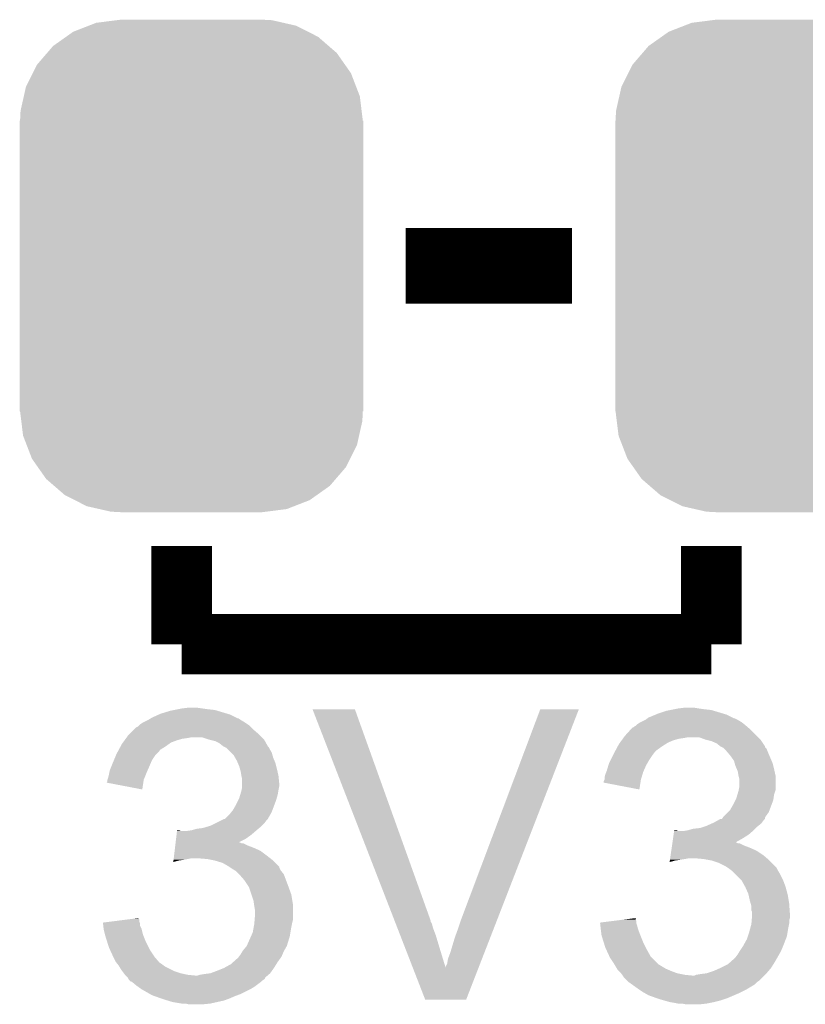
# Model space of a CAD drawing. Extents: x -1.3 to 24.2, y -3.9 to 39.2.
# Tile 6 of 34: x 8.9 to 11.5, y 2.7 to 6. Entities that reach past the tile are written whole.
import ezdxf

# ---------------------------------------------------------------- set-up
doc = ezdxf.new("R2010")
doc.units = 0
doc.layers.get('0').update_dxf_attribs({"linetype": 'CONTINUOUS'})
doc.layers.add('POWERMONITOR_CLICK_V100_GTO', color=14, linetype='CONTINUOUS')
doc.layers.add('POWERMONITOR_CLICK_V100_GTS', color=12, linetype='CONTINUOUS')

# ---------------------------------------------------------------- blocks, each defined once
blk = doc.blocks.new('CUSTOM_57')
for points in [[(-0.251122, 0.82504), (-0.23749, 0.82677), (0.27044, 0.82504), (0.23749, 0.82677)], [(-0.396894, 0.786286), (-0.344522, 0.80667), (0.391508, 0.786286), (0.351232, 0.80667)], [(-0.344522, 0.80667), (-0.319682, 0.816338), (0.351232, 0.80667), (0.308712, 0.816338)], [(-0.319682, 0.816338), (-0.251122, 0.82504), (0.308712, 0.816338), (0.27044, 0.82504)], [(-0.464512, 0.738408), (-0.420946, 0.769256), (0.460796, 0.738408), (0.425156, 0.769256)], [(-0.420946, 0.769256), (-0.396894, 0.786286), (0.425156, 0.769256), (0.391508, 0.786286)], [(-0.484594, 0.715032), (-0.464512, 0.738408), (0.4878, 0.715032), (0.460796, 0.738408)], [(-0.5185, 0.67556), (-0.484594, 0.715032), (0.515528, 0.67556), (0.4878, 0.715032)], [(-0.532704, 0.647234), (-0.5185, 0.67556), (0.535424, 0.647234), (0.515528, 0.67556)], [(-0.555636, 0.601496), (-0.532704, 0.647234), (0.55303, 0.601496), (0.535424, 0.647234)], [(-0.562694, 0.569912), (-0.555636, 0.601496), (0.565186, 0.569912), (0.55303, 0.601496)], [(-0.573704, 0.520636), (-0.562694, 0.569912), (0.571254, 0.520636), (0.565186, 0.569912)], [(-0.57531, 0.48768), (-0.573704, 0.520636), (0.57531, 0.48768), (0.571254, 0.520636)], [(-0.57658, -0.48768), (-0.57658, 0.48768), (0.57658, -0.48768), (0.57658, 0.48768)], [(-0.571252, -0.520636), (-0.57531, -0.48768), (0.573704, -0.520636), (0.57531, -0.48768)], [(-0.565186, -0.569912), (-0.571252, -0.520636), (0.562692, -0.569912), (0.573704, -0.520636)], [(-0.553028, -0.601496), (-0.565186, -0.569912), (0.555636, -0.601496), (0.562692, -0.569912)], [(-0.535424, -0.647234), (-0.553028, -0.601496), (0.532702, -0.647234), (0.555636, -0.601496)], [(-0.515526, -0.67556), (-0.535424, -0.647234), (0.5185, -0.67556), (0.532702, -0.647234)], [(-0.4878, -0.715032), (-0.515526, -0.67556), (0.484592, -0.715032), (0.5185, -0.67556)], [(-0.460794, -0.738408), (-0.4878, -0.715032), (0.464512, -0.738408), (0.484592, -0.715032)], [(-0.425156, -0.769256), (-0.460794, -0.738408), (0.420944, -0.769256), (0.464512, -0.738408)], [(-0.391506, -0.786286), (-0.425156, -0.769256), (0.396894, -0.786286), (0.420944, -0.769256)], [(-0.351232, -0.80667), (-0.391506, -0.786286), (0.34452, -0.80667), (0.396894, -0.786286)], [(-0.30871, -0.816338), (-0.351232, -0.80667), (0.319682, -0.816338), (0.34452, -0.80667)], [(-0.27044, -0.82504), (-0.30871, -0.816338), (0.25112, -0.82504), (0.319682, -0.816338)], [(-0.23749, -0.82677), (-0.27044, -0.82504), (0.23749, -0.82677), (0.25112, -0.82504)]]:
    blk.add_solid(points)

msp = doc.modelspace()

# ---------------------------------------------------------------- linework, layer by layer
at = {"layer": 'POWERMONITOR_CLICK_V100_GTO'}
for points, const_width in [([(10.14984, 5.1562), (10.70864, 5.1562)], 0.254), ([(9.398, 3.8862), (9.398, 4.2164)], 0.2032), ([(11.176, 3.8862), (11.176, 4.2164)], 0.2032), ([(9.398, 3.8862), (11.176, 3.8862)], 0.2032)]:
    msp.add_lwpolyline(points, dxfattribs=dict(at, const_width=const_width))
for points in [[(9.3853, 3.66776), (9.398, 3.6703), (9.4869, 3.66776), (9.46912, 3.6703)], [(9.398, 3.6703), (9.418322, 3.67284), (9.46912, 3.6703), (9.45134, 3.67284)], [(11.05154, 3.66776), (11.06424, 3.6703), (11.15314, 3.66776), (11.13536, 3.6703)], [(11.06424, 3.6703), (11.084562, 3.67284), (11.13536, 3.6703), (11.120122, 3.67284)], [(9.286238, 3.6322), (9.2947, 3.637276), (9.596118, 3.6322), (9.588506, 3.637276)], [(9.2947, 3.637276), (9.294706, 3.63728), (9.588506, 3.637276), (9.585964, 3.63728)], [(9.294706, 3.63728), (9.298942, 3.63982), (9.585964, 3.63728), (9.580884, 3.63982)], [(9.298942, 3.63982), (9.32129, 3.64998), (9.580884, 3.63982), (9.56056, 3.64998)], [(9.32129, 3.64998), (9.326882, 3.652522), (9.56056, 3.64998), (9.552088, 3.652522)], [(9.326882, 3.652522), (9.3599, 3.66268), (9.552088, 3.652522), (9.51823, 3.66268)], [(9.3599, 3.66268), (9.3726, 3.66522), (9.51823, 3.66268), (9.509762, 3.66522)], [(9.3726, 3.66522), (9.3853, 3.66776), (9.509762, 3.66522), (9.4869, 3.66776)], [(9.837456, 3.667742), (9.83745, 3.667756), (9.979664, 3.667742), (9.83745, 3.667756)], [(10.112406, 2.959096), (9.837456, 3.667742), (10.23366, 2.959096), (9.979664, 3.667742)], [(10.33526, 2.9591), (10.601964, 3.667728), (10.456512, 2.9591), (10.731488, 3.667728)], [(10.601964, 3.667728), (10.601978, 3.66776), (10.731488, 3.667728), (10.601978, 3.66776)], [(10.955018, 3.632202), (10.961786, 3.637278), (11.264896, 3.632202), (11.254744, 3.637278)], [(10.961786, 3.637278), (10.96179, 3.63728), (11.254744, 3.637278), (11.252204, 3.63728)], [(10.96179, 3.63728), (10.965178, 3.63982), (11.252204, 3.63728), (11.247124, 3.63982)], [(10.965178, 3.63982), (10.989562, 3.64998), (11.247124, 3.63982), (11.2268, 3.64998)], [(10.989562, 3.64998), (10.99566, 3.65252), (11.2268, 3.64998), (11.218334, 3.65252)], [(10.99566, 3.65252), (11.026142, 3.66268), (11.218334, 3.65252), (11.18447, 3.66268)], [(11.026142, 3.66268), (11.03884, 3.66522), (11.18447, 3.66268), (11.176002, 3.66522)], [(11.03884, 3.66522), (11.05154, 3.66776), (11.176002, 3.66522), (11.15314, 3.66776)], [(9.237982, 3.59918), (9.245604, 3.606802), (9.6393, 3.59918), (9.631678, 3.606802)], [(9.245604, 3.606802), (9.250678, 3.609342), (9.631678, 3.606802), (9.629138, 3.609342)], [(9.250678, 3.609342), (9.255756, 3.614418), (9.629138, 3.609342), (9.624062, 3.614418)], [(9.255756, 3.614418), (9.2583, 3.61696), (9.624062, 3.614418), (9.620252, 3.61696)], [(9.2583, 3.61696), (9.265922, 3.62204), (9.620252, 3.61696), (9.612632, 3.62204)], [(9.265922, 3.62204), (9.271004, 3.624582), (9.612632, 3.62204), (9.60882, 3.624582)], [(9.271004, 3.624582), (9.286238, 3.6322), (9.60882, 3.624582), (9.596118, 3.6322)], [(10.904916, 3.599182), (10.911844, 3.6068), (11.30808, 3.599182), (11.299192, 3.6068)], [(10.911844, 3.6068), (10.914386, 3.606806), (11.299192, 3.6068), (11.299186, 3.606806)], [(10.914386, 3.606806), (10.916924, 3.609342), (11.299186, 3.606806), (11.296226, 3.609342)], [(10.916924, 3.609342), (10.921998, 3.611882), (11.296226, 3.609342), (11.293262, 3.611882)], [(10.921998, 3.611882), (10.924536, 3.61442), (11.293262, 3.611882), (11.2903, 3.61442)], [(10.924536, 3.61442), (10.92708, 3.61696), (11.2903, 3.61442), (11.287126, 3.61696)], [(10.92708, 3.61696), (10.934702, 3.62204), (11.287126, 3.61696), (11.280776, 3.62204)], [(10.934702, 3.62204), (10.93978, 3.62458), (11.280776, 3.62204), (11.2776, 3.62458)], [(10.93978, 3.62458), (10.955014, 3.6322), (11.2776, 3.62458), (11.264898, 3.6322)], [(10.955014, 3.6322), (10.955018, 3.632202), (11.264898, 3.6322), (11.264896, 3.632202)], [(9.21027, 3.5687), (9.212118, 3.57124), (9.400538, 3.5687), (9.41832, 3.57124)], [(9.212118, 3.57124), (9.213966, 3.57378), (9.41832, 3.57124), (9.431018, 3.57378)], [(9.213966, 3.57378), (9.217662, 3.57886), (9.667242, 3.57378), (9.662162, 3.57886)], [(9.217662, 3.57886), (9.222744, 3.583942), (9.662162, 3.57886), (9.65708, 3.583942)], [(9.222744, 3.583942), (9.237982, 3.59918), (9.65708, 3.583942), (9.6393, 3.59918)], [(9.489442, 3.56616), (9.466576, 3.57378), (9.674862, 3.56616), (9.667242, 3.57378)], [(10.87905, 3.5687), (10.880898, 3.57124), (11.066778, 3.5687), (11.08456, 3.57124)], [(10.880898, 3.57124), (10.882744, 3.57378), (11.08456, 3.57124), (11.097258, 3.57378)], [(10.882744, 3.57378), (10.886442, 3.578862), (11.333482, 3.57378), (11.3284, 3.578862)], [(10.886442, 3.578862), (10.904916, 3.599182), (11.3284, 3.578862), (11.30808, 3.599182)], [(11.155678, 3.566162), (11.135356, 3.57378), (11.3411, 3.566162), (11.333482, 3.57378)], [(9.18639, 3.530588), (9.193236, 3.5433), (9.32434, 3.530588), (9.34466, 3.5433)], [(9.193236, 3.5433), (9.19734, 3.550922), (9.34466, 3.5433), (9.35533, 3.550922)], [(9.19734, 3.550922), (9.201032, 3.555998), (9.35533, 3.550922), (9.362438, 3.555998)], [(9.201032, 3.555998), (9.206576, 3.56362), (9.362438, 3.555998), (9.38276, 3.56362)], [(9.206576, 3.56362), (9.21027, 3.5687), (9.38276, 3.56362), (9.400538, 3.5687)], [(9.489452, 3.566158), (9.489442, 3.56616), (9.674862, 3.566158), (9.674862, 3.56616)], [(9.509758, 3.561082), (9.489452, 3.566158), (9.677684, 3.561082), (9.674862, 3.566158)], [(9.524998, 3.553462), (9.509758, 3.561082), (9.681918, 3.553462), (9.677684, 3.561082)], [(9.5377, 3.543302), (9.524998, 3.553462), (9.687562, 3.543302), (9.681918, 3.553462)], [(9.537702, 3.5433), (9.5377, 3.543302), (9.687564, 3.5433), (9.687562, 3.543302)], [(9.54279, 3.540756), (9.537702, 3.5433), (9.690102, 3.540756), (9.687564, 3.5433)], [(9.547856, 3.538222), (9.54279, 3.540756), (9.69137, 3.538222), (9.690102, 3.540756)], [(9.550396, 3.535682), (9.547856, 3.538222), (9.69264, 3.535682), (9.69137, 3.538222)], [(10.855176, 3.530598), (10.862016, 3.5433), (10.993118, 3.530598), (11.010902, 3.5433)], [(10.862016, 3.5433), (10.86612, 3.550922), (11.010902, 3.5433), (11.023096, 3.550922)], [(10.86612, 3.550922), (10.86981, 3.555998), (11.023096, 3.550922), (11.03122, 3.555998)], [(10.86981, 3.555998), (10.875354, 3.56362), (11.03122, 3.555998), (11.048998, 3.56362)], [(10.875354, 3.56362), (10.87905, 3.5687), (11.048998, 3.56362), (11.066778, 3.5687)], [(11.155686, 3.56616), (11.155678, 3.566162), (11.3411, 3.56616), (11.3411, 3.566162)], [(11.175998, 3.56108), (11.155686, 3.56616), (11.344488, 3.56108), (11.3411, 3.56616)], [(11.193778, 3.55346), (11.175998, 3.56108), (11.349566, 3.55346), (11.344488, 3.56108)], [(11.206482, 3.5433), (11.193778, 3.55346), (11.35634, 3.5433), (11.349566, 3.55346)], [(11.206486, 3.543298), (11.206482, 3.5433), (11.35634, 3.543298), (11.35634, 3.5433)], [(11.211574, 3.540754), (11.206486, 3.543298), (11.356346, 3.540754), (11.35634, 3.543298)], [(11.216636, 3.538222), (11.211574, 3.540754), (11.358878, 3.538222), (11.356346, 3.540754)], [(11.219184, 3.535676), (11.216636, 3.538222), (11.36142, 3.535676), (11.358878, 3.538222)], [(9.171094, 3.497582), (9.177442, 3.51282), (9.29894, 3.497582), (9.3091, 3.51282)], [(9.177442, 3.51282), (9.17956, 3.5179), (9.3091, 3.51282), (9.31418, 3.5179)], [(9.17956, 3.5179), (9.185026, 3.528054), (9.31418, 3.5179), (9.324334, 3.528054)], [(9.185026, 3.528054), (9.18639, 3.530588), (9.324334, 3.528054), (9.32434, 3.530588)], [(9.563096, 3.522982), (9.550396, 3.535682), (9.700262, 3.522982), (9.69264, 3.535682)], [(9.573258, 3.512818), (9.563096, 3.522982), (9.703166, 3.512818), (9.700262, 3.522982)], [(9.577616, 3.505198), (9.573258, 3.512818), (9.70534, 3.505198), (9.703166, 3.512818)], [(9.58342, 3.495042), (9.577616, 3.505198), (9.709694, 3.495042), (9.70534, 3.505198)], [(10.83818, 3.497582), (10.8458, 3.51282), (10.967722, 3.497582), (10.97788, 3.51282)], [(10.8458, 3.51282), (10.84834, 3.5179), (10.97788, 3.51282), (10.98169, 3.5179)], [(10.84834, 3.5179), (10.851074, 3.522978), (10.98169, 3.5179), (10.9855, 3.522978)], [(10.851074, 3.522978), (10.855176, 3.530598), (10.9855, 3.522978), (10.993118, 3.530598)], [(11.224262, 3.5306), (11.219184, 3.535676), (11.363452, 3.5306), (11.36142, 3.535676)], [(11.230794, 3.52298), (11.224262, 3.5306), (11.3665, 3.52298), (11.363452, 3.5306)], [(11.2395, 3.51282), (11.230794, 3.52298), (11.370856, 3.51282), (11.3665, 3.52298)], [(11.252198, 3.495044), (11.2395, 3.51282), (11.378472, 3.495044), (11.370856, 3.51282)], [(9.156702, 3.462022), (9.163812, 3.4798), (9.283418, 3.462022), (9.29132, 3.4798)], [(9.163812, 3.4798), (9.16686, 3.48742), (9.29132, 3.4798), (9.294584, 3.48742)], [(9.16686, 3.48742), (9.171094, 3.497582), (9.294584, 3.48742), (9.29894, 3.497582)], [(9.586688, 3.487418), (9.58342, 3.495042), (9.71296, 3.487418), (9.709694, 3.495042)], [(9.59104, 3.477262), (9.586688, 3.487418), (9.7155, 3.477262), (9.71296, 3.487418)], [(9.593944, 3.4671), (9.59104, 3.477262), (9.71804, 3.4671), (9.7155, 3.477262)], [(10.82548, 3.462018), (10.830812, 3.479798), (10.949654, 3.462018), (10.95756, 3.479798)], [(10.830812, 3.479798), (10.8331, 3.48742), (10.95756, 3.479798), (10.961914, 3.48742)], [(10.8331, 3.48742), (10.83818, 3.497582), (10.961914, 3.48742), (10.967722, 3.497582)], [(11.254378, 3.487418), (11.252198, 3.495044), (11.38174, 3.487418), (11.378472, 3.495044)], [(11.257278, 3.47726), (11.254378, 3.487418), (11.38428, 3.47726), (11.38174, 3.487418)], [(11.261634, 3.4671), (11.257278, 3.47726), (11.38682, 3.4671), (11.38428, 3.47726)], [(9.149082, 3.431542), (9.151618, 3.43916), (9.271, 3.431542), (9.274048, 3.43916)], [(9.151618, 3.43916), (9.15416, 3.44932), (9.274048, 3.43916), (9.278112, 3.44932)], [(9.15416, 3.44932), (9.155684, 3.45694), (9.278112, 3.44932), (9.28116, 3.45694)], [(9.155684, 3.45694), (9.156702, 3.462022), (9.28116, 3.45694), (9.283418, 3.462022)], [(9.59612, 3.459482), (9.593944, 3.4671), (9.719734, 3.459482), (9.71804, 3.4671)], [(9.59866, 3.44424), (9.59612, 3.459482), (9.72312, 3.44424), (9.719734, 3.459482)], [(9.598662, 3.444238), (9.59866, 3.44424), (9.72312, 3.444238), (9.72312, 3.44424)], [(9.6012, 3.434082), (9.598662, 3.444238), (9.724136, 3.434082), (9.72312, 3.444238)], [(10.81786, 3.439162), (10.820402, 3.449322), (10.942064, 3.439162), (10.945112, 3.449322)], [(10.81786, 3.431544), (10.81786, 3.439162), (10.93978, 3.431544), (10.942064, 3.439162)], [(10.820402, 3.449322), (10.823448, 3.45694), (10.945112, 3.449322), (10.947398, 3.45694)], [(10.823448, 3.45694), (10.82548, 3.462018), (10.947398, 3.45694), (10.949654, 3.462018)], [(11.264898, 3.459482), (11.261634, 3.4671), (11.388514, 3.459482), (11.38682, 3.4671)], [(11.26744, 3.44424), (11.264898, 3.459482), (11.3919, 3.44424), (11.388514, 3.459482)], [(11.267442, 3.444238), (11.26744, 3.44424), (11.3919, 3.444238), (11.3919, 3.44424)], [(11.26998, 3.434082), (11.267442, 3.444238), (11.391898, 3.434082), (11.3919, 3.444238)], [(9.146552, 3.421406), (9.14908, 3.426464), (9.269432, 3.421406), (9.270214, 3.426464)], [(9.265896, 3.398524), (9.146552, 3.421406), (9.265896, 3.398524), (9.269432, 3.421406)], [(9.14908, 3.431538), (9.149082, 3.431542), (9.271, 3.431538), (9.271, 3.431542)], [(9.14908, 3.426464), (9.14908, 3.431538), (9.270214, 3.426464), (9.271, 3.431538)], [(9.599168, 3.39598), (9.6012, 3.406142), (9.72312, 3.39598), (9.725152, 3.406142)], [(9.6012, 3.418842), (9.6012, 3.434082), (9.72566, 3.418842), (9.724136, 3.434082)], [(9.6012, 3.408678), (9.6012, 3.418842), (9.72566, 3.408678), (9.72566, 3.418842)], [(9.6012, 3.406142), (9.6012, 3.408678), (9.725152, 3.406142), (9.72566, 3.408678)], [(10.81532, 3.4214), (10.815322, 3.426464), (10.938212, 3.4214), (10.938994, 3.426464)], [(10.934676, 3.398524), (10.81532, 3.4214), (10.934676, 3.398524), (10.938212, 3.4214)], [(10.815322, 3.426464), (10.817858, 3.43154), (10.938994, 3.426464), (10.93978, 3.43154)], [(10.817858, 3.43154), (10.81786, 3.431544), (10.93978, 3.43154), (10.93978, 3.431544)], [(11.267946, 3.395978), (11.26998, 3.406142), (11.391898, 3.395978), (11.391898, 3.406142)], [(11.26998, 3.406142), (11.26998, 3.434082), (11.391898, 3.406142), (11.391898, 3.434082)], [(9.591042, 3.368042), (9.59485, 3.380738), (9.716952, 3.368042), (9.72058, 3.380738)], [(9.59485, 3.380738), (9.59866, 3.393438), (9.72058, 3.380738), (9.722696, 3.393438)], [(9.59866, 3.393438), (9.599168, 3.39598), (9.722696, 3.393438), (9.72312, 3.39598)], [(11.259822, 3.368042), (11.26363, 3.380738), (11.385004, 3.368042), (11.38682, 3.380738)], [(11.26363, 3.380738), (11.26744, 3.393438), (11.38682, 3.380738), (11.39105, 3.393438)], [(11.26744, 3.393438), (11.267946, 3.395978), (11.39105, 3.393438), (11.391898, 3.395978)], [(9.570722, 3.329942), (9.58088, 3.34772), (9.703118, 3.329942), (9.709784, 3.34772)], [(9.58088, 3.34772), (9.5885, 3.36296), (9.709784, 3.34772), (9.7155, 3.36296)], [(9.5885, 3.36296), (9.591042, 3.368042), (9.7155, 3.36296), (9.716952, 3.368042)], [(11.239502, 3.329942), (11.24966, 3.34772), (11.371896, 3.329942), (11.378564, 3.34772)], [(11.24966, 3.34772), (11.257278, 3.362956), (11.378564, 3.34772), (11.384278, 3.362956)], [(11.257278, 3.362956), (11.259822, 3.368042), (11.384278, 3.362956), (11.385004, 3.368042)], [(9.54786, 3.30454), (9.560562, 3.317242), (9.6901, 3.30454), (9.697358, 3.317242)], [(9.560562, 3.317242), (9.564622, 3.322318), (9.697358, 3.317242), (9.70026, 3.322318)], [(9.564622, 3.322318), (9.570722, 3.329942), (9.70026, 3.322318), (9.703118, 3.329942)], [(11.214944, 3.304538), (11.216642, 3.307082), (11.35634, 3.304538), (11.358156, 3.307082)], [(11.216642, 3.307082), (11.231878, 3.322318), (11.358156, 3.307082), (11.369038, 3.322318)], [(11.231878, 3.322318), (11.239502, 3.329942), (11.369038, 3.322318), (11.371896, 3.329942)], [(9.469122, 3.26898), (9.486054, 3.27406), (9.658604, 3.26898), (9.6647, 3.27406)], [(9.486054, 3.27406), (9.49452, 3.2766), (9.6647, 3.27406), (9.667238, 3.2766)], [(9.49452, 3.2766), (9.50976, 3.28422), (9.667238, 3.2766), (9.674858, 3.28422)], [(9.50976, 3.28422), (9.530078, 3.294378), (9.674858, 3.28422), (9.68248, 3.294378)], [(9.530078, 3.294378), (9.540244, 3.29946), (9.68248, 3.294378), (9.687556, 3.29946)], [(9.540244, 3.29946), (9.54109, 3.299462), (9.687556, 3.29946), (9.687558, 3.299462)], [(9.54109, 3.299462), (9.542786, 3.299466), (9.687558, 3.299462), (9.68756, 3.299466)], [(9.542786, 3.299466), (9.54786, 3.30454), (9.68756, 3.299466), (9.6901, 3.30454)], [(11.137902, 3.268982), (11.153136, 3.27406), (11.325862, 3.268982), (11.33094, 3.27406)], [(11.153136, 3.27406), (11.160758, 3.2766), (11.33094, 3.27406), (11.334114, 3.2766)], [(11.160758, 3.2766), (11.177898, 3.284218), (11.334114, 3.2766), (11.343638, 3.284218)], [(11.177898, 3.284218), (11.18362, 3.28676), (11.343638, 3.284218), (11.345544, 3.28676)], [(11.18362, 3.28676), (11.197334, 3.294378), (11.345544, 3.28676), (11.35126, 3.294378)], [(11.197334, 3.294378), (11.206474, 3.299454), (11.35126, 3.294378), (11.356334, 3.299454)], [(11.206474, 3.299454), (11.206486, 3.29946), (11.356334, 3.299454), (11.356334, 3.29946)], [(11.206486, 3.29946), (11.211562, 3.299468), (11.356334, 3.29946), (11.356334, 3.299468)], [(11.211562, 3.299468), (11.214944, 3.304538), (11.356334, 3.299468), (11.35634, 3.304538)], [(9.37945, 3.23342), (9.380964, 3.24612), (9.613898, 3.23342), (9.631682, 3.24612)], [(9.380964, 3.24612), (9.382478, 3.25882), (9.631682, 3.24612), (9.646496, 3.25882)], [(9.382478, 3.25882), (9.38278, 3.261358), (9.395464, 3.25882), (9.390384, 3.261358)], [(9.38278, 3.261358), (9.382782, 3.26136), (9.390384, 3.261358), (9.382782, 3.26136)], [(9.41324, 3.25882), (9.431022, 3.26136), (9.646496, 3.25882), (9.64946, 3.26136)], [(9.431022, 3.26136), (9.448802, 3.26644), (9.64946, 3.26136), (9.655556, 3.26644)], [(9.448802, 3.26644), (9.469122, 3.26898), (9.655556, 3.26644), (9.658604, 3.26898)], [(11.047564, 3.233422), (11.04938, 3.24612), (11.28014, 3.233422), (11.300458, 3.24612)], [(11.04938, 3.24612), (11.051198, 3.25882), (11.300458, 3.24612), (11.315276, 3.25882)], [(11.051198, 3.25882), (11.05156, 3.261358), (11.064244, 3.25882), (11.059164, 3.261358)], [(11.05156, 3.261358), (11.051562, 3.26136), (11.059164, 3.261358), (11.051562, 3.26136)], [(11.082022, 3.25882), (11.097262, 3.26136), (11.315276, 3.25882), (11.31824, 3.26136)], [(11.097262, 3.26136), (11.115042, 3.26644), (11.31824, 3.26136), (11.32332, 3.26644)], [(11.115042, 3.26644), (11.137902, 3.268982), (11.32332, 3.26644), (11.325862, 3.268982)], [(9.375814, 3.20294), (9.376722, 3.21056), (9.6393, 3.20294), (9.61898, 3.21056)], [(9.376722, 3.21056), (9.377632, 3.218178), (9.61898, 3.21056), (9.603744, 3.218178)], [(9.377632, 3.21818), (9.377934, 3.220718), (9.598664, 3.21818), (9.593584, 3.220718)], [(9.377632, 3.218178), (9.377632, 3.21818), (9.603744, 3.218178), (9.598664, 3.21818)], [(9.377934, 3.22072), (9.37945, 3.23342), (9.5886, 3.22072), (9.613898, 3.23342)], [(9.377934, 3.220718), (9.377934, 3.22072), (9.593584, 3.220718), (9.5886, 3.22072)], [(11.043202, 3.20294), (11.044292, 3.21056), (11.30554, 3.20294), (11.28522, 3.21056)], [(11.044292, 3.21056), (11.045382, 3.218178), (11.28522, 3.21056), (11.269984, 3.218178)], [(11.045382, 3.218178), (11.045384, 3.21818), (11.269984, 3.218178), (11.264904, 3.21818)], [(11.045384, 3.21818), (11.045746, 3.220718), (11.264904, 3.21818), (11.259824, 3.220718)], [(11.045746, 3.22072), (11.047564, 3.233422), (11.257374, 3.22072), (11.28014, 3.233422)], [(11.045746, 3.220718), (11.045746, 3.22072), (11.259824, 3.220718), (11.257374, 3.22072)], [(9.371574, 3.16738), (9.372786, 3.17754), (9.695542, 3.16738), (9.68248, 3.17754)], [(9.372786, 3.17754), (9.374602, 3.192778), (9.68248, 3.17754), (9.662158, 3.192778)], [(9.374602, 3.192778), (9.375814, 3.20294), (9.662158, 3.192778), (9.6393, 3.20294)], [(11.038116, 3.16738), (11.039568, 3.17754), (11.362874, 3.16738), (11.351262, 3.17754)], [(11.039568, 3.17754), (11.041748, 3.192778), (11.351262, 3.17754), (11.328402, 3.192778)], [(11.041748, 3.192778), (11.043202, 3.20294), (11.328402, 3.192778), (11.30554, 3.20294)], [(9.370064, 3.154714), (9.370664, 3.15976), (9.370064, 3.154714), (9.387838, 3.15976)], [(9.370664, 3.15976), (9.370968, 3.1623), (9.387838, 3.15976), (9.40562, 3.1623)], [(9.370968, 3.1623), (9.371574, 3.16738), (9.40562, 3.1623), (9.431018, 3.16738)], [(9.48436, 3.16484), (9.453882, 3.16738), (9.698808, 3.16484), (9.695542, 3.16738)], [(9.509762, 3.15976), (9.48436, 3.16484), (9.705338, 3.15976), (9.698808, 3.16484)], [(9.50977, 3.159758), (9.509762, 3.15976), (9.70534, 3.159758), (9.705338, 3.15976)], [(9.535158, 3.152142), (9.50977, 3.159758), (9.712956, 3.152142), (9.70534, 3.159758)], [(9.552942, 3.141978), (9.535158, 3.152142), (9.72312, 3.141978), (9.712956, 3.152142)], [(9.556756, 3.139436), (9.552942, 3.141978), (9.72566, 3.139436), (9.72312, 3.141978)], [(11.036304, 3.154714), (11.037024, 3.15976), (11.036304, 3.154714), (11.054078, 3.15976)], [(11.037024, 3.15976), (11.037388, 3.1623), (11.054078, 3.15976), (11.07186, 3.1623)], [(11.037388, 3.1623), (11.037752, 3.16484), (11.07186, 3.1623), (11.0871, 3.16484)], [(11.037752, 3.16484), (11.038116, 3.16738), (11.0871, 3.16484), (11.099798, 3.16738)], [(11.150602, 3.16484), (11.122662, 3.16738), (11.365778, 3.16484), (11.362874, 3.16738)], [(11.17853, 3.159762), (11.150602, 3.16484), (11.37158, 3.159762), (11.365778, 3.16484)], [(11.17854, 3.15976), (11.17853, 3.159762), (11.371582, 3.15976), (11.37158, 3.159762)], [(11.201398, 3.15214), (11.17854, 3.15976), (11.379202, 3.15214), (11.371582, 3.15976)], [(11.221718, 3.14198), (11.201398, 3.15214), (11.38936, 3.14198), (11.379202, 3.15214)], [(11.229346, 3.136896), (11.221718, 3.14198), (11.394442, 3.136896), (11.38936, 3.14198)], [(9.560564, 3.136896), (9.556756, 3.139436), (9.725662, 3.136896), (9.72566, 3.139436)], [(9.56818, 3.131818), (9.560564, 3.136896), (9.728202, 3.131818), (9.725662, 3.136896)], [(9.576644, 3.126742), (9.56818, 3.131818), (9.73074, 3.126742), (9.728202, 3.131818)], [(9.580878, 3.124202), (9.576644, 3.126742), (9.732772, 3.124202), (9.73074, 3.126742)], [(9.591042, 3.11404), (9.580878, 3.124202), (9.7409, 3.11404), (9.732772, 3.124202)], [(9.591044, 3.114038), (9.591042, 3.11404), (9.7409, 3.114038), (9.7409, 3.11404)], [(9.60882, 3.093722), (9.591044, 3.114038), (9.74852, 3.093722), (9.7409, 3.114038)], [(11.23696, 3.13182), (11.229346, 3.136896), (11.396982, 3.13182), (11.394442, 3.136896)], [(11.24373, 3.126742), (11.23696, 3.13182), (11.39952, 3.126742), (11.396982, 3.13182)], [(11.247118, 3.1242), (11.24373, 3.126742), (11.401046, 3.1242), (11.39952, 3.126742)], [(11.257278, 3.11404), (11.247118, 3.1242), (11.40714, 3.11404), (11.401046, 3.1242)], [(11.277598, 3.09372), (11.257278, 3.11404), (11.4173, 3.09372), (11.40714, 3.11404)], [(9.622368, 3.0734), (9.60882, 3.093722), (9.75614, 3.0734), (9.74852, 3.093722)], [(11.277598, 3.093718), (11.277598, 3.09372), (11.417302, 3.093718), (11.4173, 3.09372)], [(11.288888, 3.073402), (11.277598, 3.093718), (11.424918, 3.073402), (11.417302, 3.093718)], [(9.624058, 3.070864), (9.622368, 3.0734), (9.757064, 3.070864), (9.75614, 3.0734)], [(9.632528, 3.045458), (9.624058, 3.070864), (9.7663, 3.045458), (9.757064, 3.070864)], [(9.639298, 3.025142), (9.632528, 3.045458), (9.769686, 3.025142), (9.7663, 3.045458)], [(11.2903, 3.07086), (11.288888, 3.073402), (11.425612, 3.07086), (11.424918, 3.073402)], [(11.300458, 3.048002), (11.2903, 3.07086), (11.431848, 3.048002), (11.425612, 3.07086)], [(11.301024, 3.04546), (11.300458, 3.048002), (11.43254, 3.04546), (11.431848, 3.048002)], [(11.30554, 3.025138), (11.301024, 3.04546), (11.435928, 3.025138), (11.43254, 3.04546)], [(9.640752, 3.014978), (9.639298, 3.025142), (9.77138, 3.014978), (9.769686, 3.025142)], [(9.64184, 3.00736), (9.640752, 3.014978), (9.77138, 3.00736), (9.77138, 3.014978)], [(11.308444, 3.014982), (11.30554, 3.025138), (11.43762, 3.014982), (11.435928, 3.025138)], [(11.31062, 3.007364), (11.308444, 3.014982), (11.438166, 3.007364), (11.43762, 3.014982)], [(9.64438, 2.992122), (9.64184, 3.00736), (9.77138, 2.992122), (9.77138, 3.00736)], [(9.642898, 2.959098), (9.64438, 2.976878), (9.77138, 2.959098), (9.77138, 2.976878)], [(9.64438, 2.976878), (9.64438, 2.992122), (9.77138, 2.976878), (9.77138, 2.992122)], [(11.31062, 2.992124), (11.31062, 3.007364), (11.439254, 2.992124), (11.438166, 3.007364)], [(11.313158, 2.987044), (11.31062, 2.992124), (11.439616, 2.987044), (11.439254, 2.992124)], [(11.312312, 2.966718), (11.31316, 2.976878), (11.440158, 2.966718), (11.440158, 2.976878)], [(11.31316, 2.979422), (11.313158, 2.987044), (11.44016, 2.979422), (11.439616, 2.987044)], [(11.31316, 2.976878), (11.31316, 2.979422), (11.440158, 2.976878), (11.44016, 2.979422)], [(9.133842, 2.951456), (9.173812, 2.956558), (9.257462, 2.951456), (9.255762, 2.956558)], [(9.134124, 2.948936), (9.133842, 2.951456), (9.2583, 2.948936), (9.257462, 2.951456)], [(9.13497, 2.941316), (9.134124, 2.948936), (9.258302, 2.941316), (9.2583, 2.948936)], [(9.173812, 2.956558), (9.213594, 2.961636), (9.255762, 2.956558), (9.25576, 2.961636)], [(9.213594, 2.961636), (9.233476, 2.964174), (9.25576, 2.961636), (9.253226, 2.964174)], [(9.233476, 2.964174), (9.25322, 2.966694), (9.253226, 2.964174), (9.25322, 2.966694)], [(9.639992, 2.93624), (9.64184, 2.946398), (9.7663, 2.93624), (9.76833, 2.946398)], [(9.64184, 2.946398), (9.64205, 2.94894), (9.76833, 2.946398), (9.76884, 2.94894)], [(9.64205, 2.94894), (9.642898, 2.959098), (9.76884, 2.94894), (9.77138, 2.959098)], [(10.114378, 2.954014), (10.112406, 2.959096), (10.233666, 2.954014), (10.23366, 2.959096)], [(10.115364, 2.951476), (10.114378, 2.954014), (10.236202, 2.951476), (10.233666, 2.954014)], [(10.117334, 2.946398), (10.115364, 2.951476), (10.238742, 2.946398), (10.236202, 2.951476)], [(10.121274, 2.936242), (10.117334, 2.946398), (10.24128, 2.936242), (10.238742, 2.946398)], [(10.3251, 2.92862), (10.33526, 2.9591), (10.444684, 2.92862), (10.456512, 2.9591)], [(10.80264, 2.951478), (10.842472, 2.956556), (10.924542, 2.951478), (10.92454, 2.956556)], [(10.802922, 2.948938), (10.80264, 2.951478), (10.924542, 2.948938), (10.924542, 2.951478)], [(10.80376, 2.94132), (10.802922, 2.948938), (10.927078, 2.94132), (10.924542, 2.948938)], [(10.842472, 2.956556), (10.882322, 2.961636), (10.92454, 2.956556), (10.922002, 2.961636)], [(10.882322, 2.961636), (10.922, 2.966694), (10.922002, 2.961636), (10.922, 2.966694)], [(11.307848, 2.93624), (11.31062, 2.946402), (11.43508, 2.93624), (11.437112, 2.946402)], [(11.31062, 2.946402), (11.31083, 2.948938), (11.437112, 2.946402), (11.43762, 2.948938)], [(11.31083, 2.948938), (11.311676, 2.959096), (11.43762, 2.948938), (11.43762, 2.959096)], [(11.311676, 2.959096), (11.312312, 2.966718), (11.43762, 2.959096), (11.440158, 2.966718)], [(9.1361, 2.931158), (9.13497, 2.941316), (9.263382, 2.931158), (9.258302, 2.941316)], [(9.13638, 2.928622), (9.1361, 2.931158), (9.264016, 2.928622), (9.263382, 2.931158)], [(9.140826, 2.910838), (9.13638, 2.928622), (9.268462, 2.910838), (9.264016, 2.928622)], [(9.14146, 2.9083), (9.140826, 2.910838), (9.269478, 2.9083), (9.268462, 2.910838)], [(9.631112, 2.905758), (9.63676, 2.918462), (9.76122, 2.905758), (9.763336, 2.918462)], [(9.63676, 2.918462), (9.639992, 2.93624), (9.763336, 2.918462), (9.7663, 2.93624)], [(10.124232, 2.92862), (10.121274, 2.936242), (10.24382, 2.92862), (10.24128, 2.936242)], [(10.132114, 2.908302), (10.124232, 2.92862), (10.25144, 2.908302), (10.24382, 2.92862)], [(10.314938, 2.90068), (10.3251, 2.92862), (10.433842, 2.90068), (10.444684, 2.92862)], [(10.804882, 2.931158), (10.80376, 2.94132), (10.929622, 2.931158), (10.927078, 2.94132)], [(10.80516, 2.92862), (10.804882, 2.931158), (10.930574, 2.92862), (10.929622, 2.931158)], [(10.807384, 2.91084), (10.80516, 2.92862), (10.93724, 2.91084), (10.930574, 2.92862)], [(10.8077, 2.908302), (10.807384, 2.91084), (10.938256, 2.908302), (10.93724, 2.91084)], [(11.298764, 2.905758), (11.302998, 2.91846), (11.429998, 2.905758), (11.432114, 2.91846)], [(11.302998, 2.91846), (11.307848, 2.93624), (11.432114, 2.91846), (11.43508, 2.93624)], [(9.148604, 2.88544), (9.14146, 2.9083), (9.27862, 2.88544), (9.269478, 2.9083)], [(9.154158, 2.867662), (9.148604, 2.88544), (9.28751, 2.867662), (9.27862, 2.88544)], [(9.61644, 2.872742), (9.631112, 2.905758), (9.75106, 2.872742), (9.76122, 2.905758)], [(10.151826, 2.8575), (10.132114, 2.908302), (10.26668, 2.8575), (10.25144, 2.908302)], [(10.2997, 2.849878), (10.314938, 2.90068), (10.414128, 2.849878), (10.433842, 2.90068)], [(10.814844, 2.88544), (10.8077, 2.908302), (10.9474, 2.88544), (10.938256, 2.908302)], [(10.820398, 2.867662), (10.814844, 2.88544), (10.95629, 2.867662), (10.9474, 2.88544)], [(11.282678, 2.87274), (11.29538, 2.895602), (11.4173, 2.87274), (11.426092, 2.895602)], [(11.29538, 2.895602), (11.298764, 2.905758), (11.426092, 2.895602), (11.429998, 2.905758)], [(9.157678, 2.860038), (9.154158, 2.867662), (9.291322, 2.860038), (9.28751, 2.867662)], [(9.16823, 2.837178), (9.157678, 2.860038), (9.30656, 2.837178), (9.291322, 2.860038)], [(9.590402, 2.837178), (9.596122, 2.844802), (9.733278, 2.837178), (9.736544, 2.844802)], [(9.596122, 2.844802), (9.602216, 2.85496), (9.736544, 2.844802), (9.7409, 2.85496)], [(9.602216, 2.85496), (9.60374, 2.8575), (9.7409, 2.85496), (9.74235, 2.8575)], [(9.60374, 2.8575), (9.616436, 2.872738), (9.74235, 2.8575), (9.75106, 2.872738)], [(9.616436, 2.872738), (9.61644, 2.872742), (9.75106, 2.872738), (9.75106, 2.872742)], [(10.17443, 2.799242), (10.151826, 2.8575), (10.28446, 2.799242), (10.26668, 2.8575)], [(10.292082, 2.829562), (10.2997, 2.849878), (10.406246, 2.829562), (10.414128, 2.849878)], [(10.823916, 2.86004), (10.820398, 2.867662), (10.9601, 2.86004), (10.95629, 2.867662)], [(10.834466, 2.837182), (10.823916, 2.86004), (10.972802, 2.837182), (10.9601, 2.86004)], [(11.25728, 2.834642), (11.264902, 2.844802), (11.39807, 2.834642), (11.403876, 2.844802)], [(11.264902, 2.844802), (11.270992, 2.854958), (11.403876, 2.844802), (11.40968, 2.854958)], [(11.270992, 2.854958), (11.272518, 2.8575), (11.40968, 2.854958), (11.410768, 2.8575)], [(11.272518, 2.8575), (11.282678, 2.872738), (11.410768, 2.8575), (11.417298, 2.872738)], [(11.282678, 2.872738), (11.282678, 2.87274), (11.417298, 2.872738), (11.4173, 2.87274)], [(9.1694, 2.83464), (9.16823, 2.837178), (9.308736, 2.83464), (9.30656, 2.837178)], [(9.177018, 2.819402), (9.1694, 2.83464), (9.321798, 2.819402), (9.308736, 2.83464)], [(9.17702, 2.8194), (9.177018, 2.819402), (9.321798, 2.8194), (9.321798, 2.819402)], [(9.179052, 2.81686), (9.17702, 2.8194), (9.32434, 2.81686), (9.321798, 2.8194)], [(9.183116, 2.81178), (9.179052, 2.81686), (9.33196, 2.81178), (9.32434, 2.81686)], [(9.18718, 2.8067), (9.183116, 2.81178), (9.338736, 2.8067), (9.33196, 2.81178)], [(9.540244, 2.799082), (9.563098, 2.811782), (9.70788, 2.799082), (9.715818, 2.811782)], [(9.563098, 2.811782), (9.571668, 2.8194), (9.715818, 2.811782), (9.72058, 2.8194)], [(9.571668, 2.8194), (9.58596, 2.8321), (9.72058, 2.8194), (9.72965, 2.8321)], [(9.58596, 2.8321), (9.5885, 2.834642), (9.72965, 2.8321), (9.731466, 2.834642)], [(9.5885, 2.834642), (9.590402, 2.837178), (9.731466, 2.834642), (9.733278, 2.837178)], [(10.284462, 2.804164), (10.28954, 2.814322), (10.39639, 2.804164), (10.400332, 2.814322)], [(10.28954, 2.814322), (10.292082, 2.829562), (10.400332, 2.814322), (10.406246, 2.829562)], [(10.83564, 2.834638), (10.834466, 2.837182), (10.975346, 2.834638), (10.972802, 2.837182)], [(10.845802, 2.8194), (10.83564, 2.834638), (10.990582, 2.8194), (10.975346, 2.834638)], [(10.850376, 2.811778), (10.845802, 2.8194), (10.998202, 2.811778), (10.990582, 2.8194)], [(10.859516, 2.79654), (10.850376, 2.811778), (11.023602, 2.79654), (10.998202, 2.811778)], [(11.20648, 2.79908), (11.231878, 2.811782), (11.37666, 2.79908), (11.384598, 2.811782)], [(11.231878, 2.811782), (11.240448, 2.8194), (11.384598, 2.811782), (11.38936, 2.8194)], [(11.240448, 2.8194), (11.25474, 2.8321), (11.38936, 2.8194), (11.396616, 2.8321)], [(11.25474, 2.8321), (11.25728, 2.834642), (11.396616, 2.8321), (11.39807, 2.834642)], [(9.188704, 2.80416), (9.18718, 2.8067), (9.342122, 2.80416), (9.338736, 2.8067)], [(9.194798, 2.794002), (9.188704, 2.80416), (9.362438, 2.794002), (9.342122, 2.80416)], [(9.198612, 2.78892), (9.194798, 2.794002), (9.372602, 2.78892), (9.362438, 2.794002)], [(9.204326, 2.7813), (9.198612, 2.78892), (9.395462, 2.7813), (9.372602, 2.78892)], [(9.208138, 2.77622), (9.204326, 2.7813), (9.418322, 2.77622), (9.395462, 2.7813)], [(9.45896, 2.77622), (9.4742, 2.77876), (9.689256, 2.77622), (9.692218, 2.77876)], [(9.4742, 2.77876), (9.494492, 2.781298), (9.692218, 2.77876), (9.69518, 2.781298)], [(9.494492, 2.781298), (9.494524, 2.781302), (9.69518, 2.781298), (9.695182, 2.781302)], [(9.494524, 2.781302), (9.51484, 2.78892), (9.695182, 2.781302), (9.700622, 2.78892)], [(9.51484, 2.78892), (9.540242, 2.79908), (9.700622, 2.78892), (9.707878, 2.79908)], [(9.540242, 2.79908), (9.540244, 2.799082), (9.707878, 2.79908), (9.70788, 2.799082)], [(10.215876, 2.692416), (10.17443, 2.799242), (10.353028, 2.692416), (10.39448, 2.799242)], [(10.28446, 2.799242), (10.284462, 2.804164), (10.39448, 2.799242), (10.39639, 2.804164)], [(10.861038, 2.794002), (10.859516, 2.79654), (11.029524, 2.794002), (11.023602, 2.79654)], [(10.86612, 2.78892), (10.861038, 2.794002), (11.04138, 2.78892), (11.029524, 2.794002)], [(10.871198, 2.78384), (10.86612, 2.78892), (11.054928, 2.78384), (11.04138, 2.78892)], [(10.873104, 2.7813), (10.871198, 2.78384), (11.061702, 2.7813), (11.054928, 2.78384)], [(10.876916, 2.77622), (10.873104, 2.7813), (11.087098, 2.77622), (11.061702, 2.7813)], [(11.125202, 2.77622), (11.14044, 2.77876), (11.35634, 2.77622), (11.35888, 2.77876)], [(11.14044, 2.77876), (11.160746, 2.7813), (11.35888, 2.77876), (11.361422, 2.7813)], [(11.160746, 2.7813), (11.160762, 2.781302), (11.361422, 2.7813), (11.361422, 2.781302)], [(11.160762, 2.781302), (11.183618, 2.78892), (11.361422, 2.781302), (11.367952, 2.78892)], [(11.183618, 2.78892), (11.206474, 2.799078), (11.367952, 2.78892), (11.37666, 2.799078)], [(11.206474, 2.799078), (11.20648, 2.79908), (11.37666, 2.799078), (11.37666, 2.79908)], [(9.21004, 2.773682), (9.208138, 2.77622), (9.4437, 2.773682), (9.418322, 2.77622)], [(9.210042, 2.77368), (9.21004, 2.773682), (9.443718, 2.77368), (9.4437, 2.773682)], [(9.217658, 2.766058), (9.210042, 2.77368), (9.677404, 2.766058), (9.686294, 2.77368)], [(9.217662, 2.766054), (9.217658, 2.766058), (9.6774, 2.766054), (9.677404, 2.766058)], [(9.218932, 2.763514), (9.217662, 2.766054), (9.677394, 2.763514), (9.6774, 2.766054)], [(9.220198, 2.760984), (9.218932, 2.763514), (9.674864, 2.760984), (9.677394, 2.763514)], [(9.220202, 2.76098), (9.220198, 2.760984), (9.67486, 2.76098), (9.674864, 2.760984)], [(9.225284, 2.755898), (9.220202, 2.76098), (9.667238, 2.755898), (9.67486, 2.76098)], [(9.227814, 2.753366), (9.225284, 2.755898), (9.664704, 2.753366), (9.667238, 2.755898)], [(9.230356, 2.75336), (9.227814, 2.753366), (9.664698, 2.75336), (9.664704, 2.753366)], [(9.233406, 2.75082), (9.230356, 2.75336), (9.662158, 2.75082), (9.664698, 2.75336)], [(9.2456, 2.74066), (9.233406, 2.75082), (9.648612, 2.74066), (9.662158, 2.75082)], [(9.443718, 2.77368), (9.451342, 2.773682), (9.686294, 2.77368), (9.686296, 2.773682)], [(9.451342, 2.773682), (9.45896, 2.77622), (9.686296, 2.773682), (9.689256, 2.77622)], [(10.87882, 2.77368), (10.876916, 2.77622), (11.112498, 2.77368), (11.087098, 2.77622)], [(10.8839, 2.76606), (10.87882, 2.77368), (11.34618, 2.76606), (11.3538, 2.77368)], [(10.89406, 2.7559), (10.8839, 2.76606), (11.33602, 2.7559), (11.34618, 2.76606)], [(10.896598, 2.753362), (10.89406, 2.7559), (11.332212, 2.753362), (11.33602, 2.7559)], [(10.90016, 2.750818), (10.896598, 2.753362), (11.328398, 2.750818), (11.332212, 2.753362)], [(10.910828, 2.743198), (10.90016, 2.750818), (11.320778, 2.743198), (11.328398, 2.750818)], [(11.112498, 2.77368), (11.120124, 2.773682), (11.3538, 2.77368), (11.353802, 2.773682)], [(11.120124, 2.773682), (11.125202, 2.77622), (11.353802, 2.773682), (11.35634, 2.77622)], [(9.252714, 2.735578), (9.2456, 2.74066), (9.641838, 2.735578), (9.648612, 2.74066)], [(9.263378, 2.72796), (9.252714, 2.735578), (9.62914, 2.72796), (9.641838, 2.735578)], [(9.290048, 2.71272), (9.263378, 2.72796), (9.59866, 2.71272), (9.62914, 2.72796)], [(9.298938, 2.70764), (9.290048, 2.71272), (9.585112, 2.70764), (9.59866, 2.71272)], [(10.93216, 2.72796), (10.910828, 2.743198), (11.29538, 2.72796), (11.320778, 2.743198)], [(10.9474, 2.7178), (10.93216, 2.72796), (11.27506, 2.7178), (11.29538, 2.72796)], [(10.95629, 2.71272), (10.9474, 2.7178), (11.2649, 2.71272), (11.27506, 2.7178)], [(10.965178, 2.70764), (10.95629, 2.71272), (11.253046, 2.70764), (11.2649, 2.71272)], [(9.306052, 2.7051), (9.298938, 2.70764), (9.57834, 2.7051), (9.585112, 2.70764)], [(9.327388, 2.69748), (9.306052, 2.7051), (9.56056, 2.69748), (9.57834, 2.7051)], [(9.3345, 2.69494), (9.327388, 2.69748), (9.553786, 2.69494), (9.56056, 2.69748)], [(9.35101, 2.68986), (9.3345, 2.69494), (9.540238, 2.68986), (9.553786, 2.69494)], [(9.367518, 2.68478), (9.35101, 2.68986), (9.517378, 2.68478), (9.540238, 2.68986)], [(9.397998, 2.6797), (9.367518, 2.68478), (9.494518, 2.6797), (9.517378, 2.68478)], [(9.420858, 2.67716), (9.410698, 2.6797), (9.469122, 2.67716), (9.494518, 2.6797)], [(10.353022, 2.6924), (10.215876, 2.692416), (10.353022, 2.6924), (10.353028, 2.692416)], [(10.993628, 2.69748), (10.965178, 2.70764), (11.22934, 2.69748), (11.253046, 2.70764)], [(11.00074, 2.69494), (10.993628, 2.69748), (11.221716, 2.69494), (11.22934, 2.69748)], [(11.018514, 2.689862), (11.00074, 2.69494), (11.20648, 2.689862), (11.221716, 2.69494)], [(11.036298, 2.68478), (11.018514, 2.689862), (11.18616, 2.68478), (11.20648, 2.689862)], [(11.05154, 2.68224), (11.036298, 2.68478), (11.17346, 2.68224), (11.18616, 2.68478)], [(11.064238, 2.6797), (11.05154, 2.68224), (11.16076, 2.6797), (11.17346, 2.68224)], [(11.089638, 2.67716), (11.076938, 2.6797), (11.137898, 2.67716), (11.16076, 2.6797)]]:
    msp.add_solid(points, dxfattribs=at)

# ---------------------------------------------------------------- block references
at = {"layer": 'POWERMONITOR_CLICK_V100_GTS'}
for p in [(9.43102, 5.1562), (11.43, 5.1562)]:
    msp.add_blockref('CUSTOM_57', p, dxfattribs=at)

doc.saveas('drawing.dxf')
